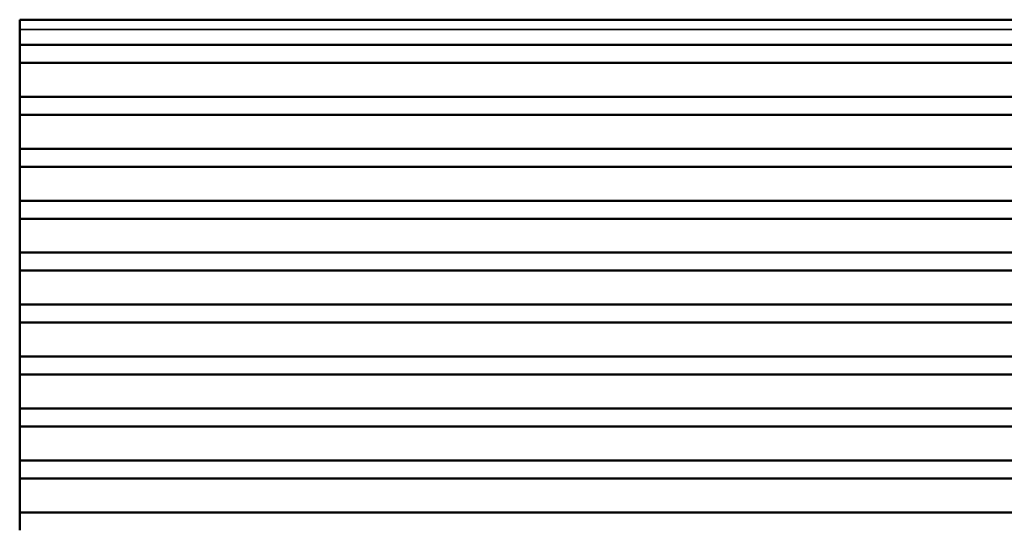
# Model space of a CAD drawing. Header units: millimetres. Extents: x 75 to 4764, y 75 to 3163.
# Tile 96 of 198: x 1366 to 1461, y 1960 to 2009. Entities that reach past the tile are written whole.
import ezdxf

# ---------------------------------------------------------------- set-up
doc = ezdxf.new("R2010")
doc.units = ezdxf.units.MM
doc.header["$LTSCALE"] = 15
doc.layers.add('Visible (ISO)', color=7, linetype='Continuous', lineweight=50)
doc.layers.add('Visible Narrow (ISO)', color=7, linetype='Continuous', lineweight=35)

msp = doc.modelspace()

# ---------------------------------------------------------------- linework, layer by layer
at = {"layer": 'Visible (ISO)'}
for p, q in [((1365.575, 2009.071), (1365.575, 2008.124)), ((2390.775, 2009.071), (1365.575, 2009.071)), ((1365.575, 2006.628), (1365.575, 2008.124)), ((1365.575, 2006.628), (1365.575, 2004.887)), ((2390.775, 2006.628), (1365.575, 2006.628)), ((1365.575, 2001.597), (1365.575, 2004.887)), ((2390.775, 2004.887), (1365.575, 2004.887)), ((1365.575, 2001.597), (1365.575, 1999.856)), ((2390.775, 2001.597), (1365.575, 2001.597)), ((1365.575, 1996.567), (1365.575, 1999.856)), ((2390.775, 1999.856), (1365.575, 1999.856)), ((1365.575, 1996.567), (1365.575, 1994.826)), ((2390.775, 1996.567), (1365.575, 1996.567)), ((1365.575, 1991.536), (1365.575, 1994.826)), ((2390.775, 1994.826), (1365.575, 1994.826)), ((1365.575, 1991.536), (1365.575, 1989.795)), ((2390.775, 1991.536), (1365.575, 1991.536)), ((1365.575, 1986.505), (1365.575, 1989.795)), ((2390.775, 1989.795), (1365.575, 1989.795)), ((1365.575, 1986.505), (1365.575, 1984.764)), ((2390.775, 1986.505), (1365.575, 1986.505)), ((1365.575, 1981.475), (1365.575, 1984.764)), ((2390.775, 1984.764), (1365.575, 1984.764)), ((1365.575, 1981.475), (1365.575, 1979.734)), ((2390.775, 1981.475), (1365.575, 1981.475)), ((1365.575, 1976.444), (1365.575, 1979.734)), ((2390.775, 1979.734), (1365.575, 1979.734)), ((1365.575, 1976.444), (1365.575, 1974.703)), ((2390.775, 1976.444), (1365.575, 1976.444)), ((1365.575, 1971.413), (1365.575, 1974.703)), ((2390.775, 1974.703), (1365.575, 1974.703)), ((1365.575, 1971.413), (1365.575, 1969.672)), ((2390.775, 1971.413), (1365.575, 1971.413)), ((1365.575, 1966.383), (1365.575, 1969.672)), ((2390.775, 1969.672), (1365.575, 1969.672)), ((1365.575, 1966.383), (1365.575, 1964.642)), ((2390.775, 1966.383), (1365.575, 1966.383)), ((1365.575, 1961.352), (1365.575, 1964.642)), ((2390.775, 1964.642), (1365.575, 1964.642)), ((1365.575, 1961.352), (1365.575, 1959.611)), ((2390.775, 1961.352), (1365.575, 1961.352))]:
    msp.add_line(p, q, dxfattribs=at)
at = {"layer": 'Visible Narrow (ISO)'}
msp.add_line((2390.775, 2008.124), (1365.575, 2008.124), dxfattribs=at)

doc.saveas('drawing.dxf')
